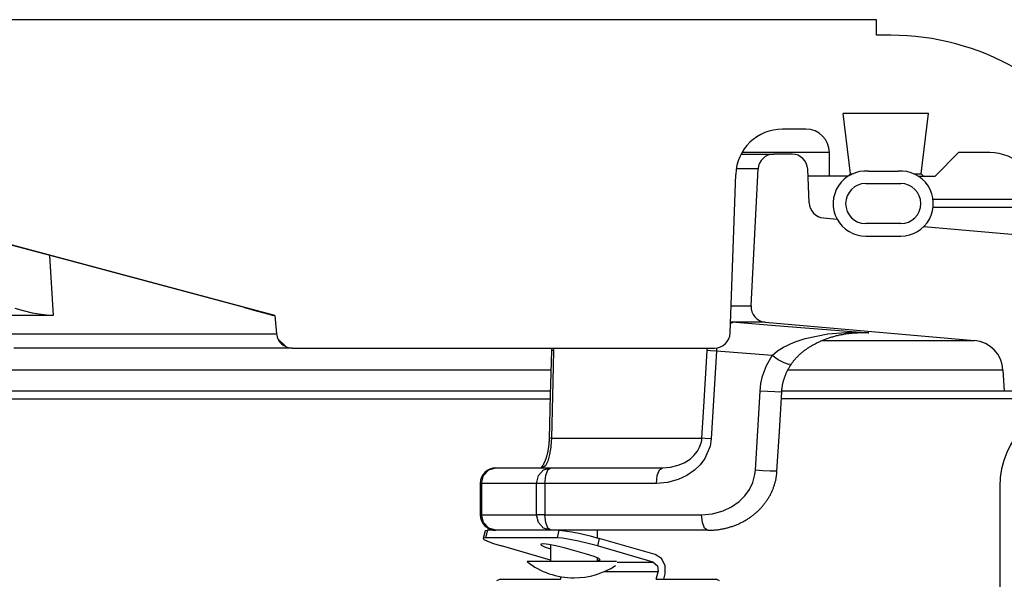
# Model space of a CAD drawing. Extents: x 1529 to 4201, y -422 to 622.
# Tile 149 of 256: x 2003.86 to 2007.79, y 502.15 to 504.39. Entities that reach past the tile are written whole.
import ezdxf

# ---------------------------------------------------------------- set-up
doc = ezdxf.new("R2010")
doc.units = 0
doc.header["$MEASUREMENT"] = 0
doc.layers.add('SPILL-BUCKET', color=1, linetype='CONTINUOUS')

msp = doc.modelspace()

# ---------------------------------------------------------------- linework, layer by layer
at = {"layer": 'SPILL-BUCKET', "linetype": 'Continuous'}
for p, q in [((2007.28191, 504.38936), (2003.09727, 504.38936)), ((2007.28191, 504.3269), (2007.28191, 504.38936)), ((2007.3404, 504.3269), (2007.28191, 504.3269)), ((2007.49046, 504.01462), (2007.1493, 504.01462)), ((2007.17888, 503.77369), (2007.1493, 504.01462)), ((2007.46088, 503.77369), (2007.49046, 504.01462)), ((2007.00085, 503.95216), (2006.90785, 503.95216)), ((2007.0299, 503.85847), (2006.74558, 503.85847)), ((2007.06578, 503.85847), (2007.0299, 503.85847)), ((2007.08734, 503.85847), (2007.06578, 503.85847)), ((2007.09453, 503.85847), (2007.08734, 503.85847)), ((2007.09453, 503.76479), (2007.09453, 503.85847)), ((2007.51612, 503.76479), (2007.60981, 503.85847)), ((2007.73472, 503.85847), (2007.60981, 503.85847)), ((2006.69848, 503.13803), (2006.72059, 503.77133)), ((2007.1702, 503.76479), (2007.00931, 503.76479)), ((2007.16998, 503.76479), (2007.17888, 503.77369)), ((2007.17888, 503.77369), (2007.18692, 503.77369)), ((2007.25008, 503.78434), (2007.36869, 503.78434)), ((2007.43185, 503.77369), (2007.45362, 503.77369)), ((2007.44858, 503.76479), (2007.51612, 503.76479)), ((2007.45362, 503.77369), (2007.46088, 503.77369)), ((2007.46088, 503.77369), (2007.46978, 503.76479)), ((2007.23944, 503.73481), (2007.37934, 503.73481)), ((2004.88154, 503.2078), (2003.26902, 503.63987)), ((2004.07004, 503.42423), (2003.38027, 503.60841)), ((2007.37934, 503.57492), (2007.23944, 503.57492)), ((2007.23944, 503.52495), (2007.37934, 503.52495)), ((2003.98157, 503.44786), (2003.99741, 503.2078)), ((2004.75974, 503.2398), (2004.07004, 503.42423)), ((2004.75974, 503.2398), (2004.79771, 503.22957)), ((2003.99741, 503.2078), (2003.82843, 503.2078)), ((2003.87789, 503.2259), (2003.845, 503.23562)), ((2003.91399, 503.21769), (2003.87789, 503.2259)), ((2003.94951, 503.2117), (2003.91399, 503.21769)), ((2003.98126, 503.20838), (2003.94951, 503.2117)), ((2003.99741, 503.2078), (2003.98126, 503.20838)), ((2004.79771, 503.22957), (2004.83164, 503.22028)), ((2004.83164, 503.22028), (2004.85707, 503.21311)), ((2004.85707, 503.21311), (2004.87093, 503.20888)), ((2004.87093, 503.20888), (2004.87301, 503.2078)), ((2004.87298, 503.20809), (2004.87301, 503.2078)), ((2004.8794, 503.2078), (2004.87301, 503.2078)), ((2004.88154, 503.2078), (2004.8794, 503.2078)), ((2004.88154, 503.2078), (2004.88793, 503.13477)), ((2003.79632, 503.13477), (2003.93969, 503.13477)), ((2003.93969, 503.13477), (2004.0744, 503.13477)), ((2004.0744, 503.13477), (2004.20002, 503.13477)), ((2004.20002, 503.13477), (2004.31613, 503.13477)), ((2004.31613, 503.13477), (2004.42236, 503.13477)), ((2004.42236, 503.13477), (2004.51836, 503.13477)), ((2004.51836, 503.13477), (2004.60382, 503.13477)), ((2004.60382, 503.13477), (2004.67846, 503.13477)), ((2004.67846, 503.13477), (2004.74202, 503.13477)), ((2004.74202, 503.13477), (2004.79432, 503.13477)), ((2004.79432, 503.13477), (2004.83517, 503.13477)), ((2004.83517, 503.13477), (2004.86445, 503.13477)), ((2004.86445, 503.13477), (2004.88205, 503.13477)), ((2004.88205, 503.13477), (2004.88793, 503.13477)), ((2004.89254, 503.11607), (2004.92601, 503.08261)), ((2003.98553, 503.07776), (2003.83968, 503.07776)), ((2004.12257, 503.07776), (2003.98553, 503.07776)), ((2004.25036, 503.07776), (2004.12257, 503.07776)), ((2004.36848, 503.07776), (2004.25036, 503.07776)), ((2004.47654, 503.07776), (2004.36848, 503.07776)), ((2004.5742, 503.07776), (2004.47654, 503.07776)), ((2004.66113, 503.07776), (2004.5742, 503.07776)), ((2004.73706, 503.07776), (2004.66113, 503.07776)), ((2004.80172, 503.07776), (2004.73706, 503.07776)), ((2004.85492, 503.07776), (2004.80172, 503.07776)), ((2004.89648, 503.07776), (2004.85492, 503.07776)), ((2004.92626, 503.07776), (2004.89648, 503.07776)), ((2004.94417, 503.07776), (2004.92626, 503.07776)), ((2004.95015, 503.07776), (2004.94417, 503.07776)), ((2004.95015, 503.07776), (2006.63605, 503.07776))]:
    msp.add_line(p, q, dxfattribs=at)
at = {"layer": 'SPILL-BUCKET', "color": 7}
for p, q in [((2006.74224, 503.85223), (2006.87275, 503.85223)), ((2006.81038, 503.79304), (2006.72262, 503.79304)), ((2006.70228, 503.24624), (2006.78172, 503.24624)), ((2006.83865, 503.18075), (2006.69997, 503.18075)), ((2007.06481, 503.10772), (2007.67341, 503.10772)), ((2007.78725, 502.98982), (2006.92844, 502.98982)), ((2007.79164, 502.906), (2006.90445, 502.906)), ((2008.12463, 502.87477), (2006.90261, 502.87477))]:
    msp.add_line(p, q, dxfattribs=at)
at = {"layer": 'SPILL-BUCKET', "color": 1, "linetype": 'Continuous'}
for p, q in [((2006.94577, 503.85223), (2006.87275, 503.85223)), ((2006.78172, 503.24624), (2006.81037, 503.79304)), ((2007.01407, 503.65712), (2007.00816, 503.7925)), ((2007.07103, 503.59763), (2007.12526, 503.59288)), ((2007.47084, 503.56265), (2008.17936, 503.50066)), ((2006.83865, 503.18075), (2007.67339, 503.10772)), ((2007.78725, 502.98982), (2007.79164, 502.906)), ((2008.09385, 502.906), (2007.79164, 502.906)), ((2007.77487, 502.52501), (2007.77487, 502.09813))]:
    msp.add_line(p, q, dxfattribs=at)
at = {"layer": 'SPILL-BUCKET', "color": 7, "linetype": 'Continuous'}
for p, q in [((2007.91556, 503.6711), (2007.50823, 503.6711)), ((2007.50838, 503.63987), (2007.91556, 503.63987)), ((2005.98297, 502.98982), (1996.84864, 502.98982)), ((2005.98088, 502.906), (1997.03283, 502.906)), ((1997.0435, 502.87477), (2005.98057, 502.87477))]:
    msp.add_line(p, q, dxfattribs=at)
at = {"layer": 'SPILL-BUCKET', "color": 8, "linetype": 'Continuous'}
for p, q in [((2006.70918, 503.17934), (2006.69978, 503.17534)), ((2006.72175, 503.18075), (2006.70918, 503.17934)), ((2006.72175, 503.18075), (2006.88013, 503.16829)), ((2006.88013, 503.16829), (2007.2515, 503.13855)), ((2006.99791, 503.116), (2007.08812, 503.13426)), ((2007.08812, 503.13426), (2007.17879, 503.14076)), ((2007.09317, 503.11846), (2007.09686, 503.11968)), ((2007.09686, 503.11968), (2007.10055, 503.12085)), ((2007.10055, 503.12085), (2007.1043, 503.122)), ((2007.1043, 503.122), (2007.10805, 503.12311)), ((2007.10805, 503.12311), (2007.11186, 503.1242)), ((2007.11186, 503.1242), (2007.11566, 503.12525)), ((2007.11566, 503.12525), (2007.11954, 503.12627)), ((2007.11954, 503.12627), (2007.12341, 503.12725)), ((2007.12341, 503.12725), (2007.12736, 503.12821)), ((2007.12736, 503.12821), (2007.1313, 503.12912)), ((2007.1313, 503.12912), (2007.13532, 503.13001)), ((2007.13532, 503.13001), (2007.13934, 503.13086)), ((2007.13934, 503.13086), (2007.14344, 503.13168)), ((2007.14344, 503.13168), (2007.14754, 503.13246)), ((2007.14754, 503.13246), (2007.15172, 503.13322)), ((2007.15172, 503.13322), (2007.1559, 503.13393)), ((2007.1559, 503.13393), (2007.16017, 503.13461)), ((2007.16017, 503.13461), (2007.16442, 503.13524)), ((2007.16442, 503.13524), (2007.16846, 503.13581)), ((2007.16846, 503.13581), (2007.1725, 503.13633)), ((2007.1725, 503.13633), (2007.17669, 503.13683)), ((2007.17669, 503.13683), (2007.18088, 503.13728)), ((2007.17879, 503.14076), (2007.25094, 503.13859)), ((2007.18088, 503.13728), (2007.18509, 503.1377)), ((2007.18509, 503.1377), (2007.1893, 503.13807)), ((2007.1893, 503.13807), (2007.19352, 503.1384)), ((2007.19352, 503.1384), (2007.19774, 503.13869)), ((2007.22573, 503.13855), (2007.19594, 503.13855)), ((2007.19774, 503.13869), (2007.20197, 503.13894)), ((2007.20197, 503.13894), (2007.2062, 503.13914)), ((2007.2062, 503.13914), (2007.21043, 503.1393)), ((2007.21043, 503.1393), (2007.21466, 503.13941)), ((2007.21466, 503.13941), (2007.21687, 503.13944)), ((2007.21687, 503.13944), (2007.21907, 503.13946)), ((2007.25107, 503.13858), (2007.21912, 503.13854)), ((2007.2515, 503.13855), (2007.22573, 503.13855)), ((2007.25094, 503.13859), (2007.2515, 503.13855)), ((2007.2515, 503.13855), (2007.25107, 503.13858)), ((2006.8879, 503.06633), (2006.91156, 503.08139)), ((2006.91156, 503.08139), (2006.95419, 503.10138)), ((2006.95419, 503.10138), (2006.99791, 503.116)), ((2007.0103, 503.07876), (2007.01304, 503.08054)), ((2007.01304, 503.08054), (2007.01579, 503.08228)), ((2007.01579, 503.08228), (2007.01871, 503.08409)), ((2007.01871, 503.08409), (2007.02162, 503.08586)), ((2007.02162, 503.08586), (2007.02416, 503.08737)), ((2007.02416, 503.08737), (2007.0267, 503.08884)), ((2007.0267, 503.08884), (2007.02933, 503.09034)), ((2007.02933, 503.09034), (2007.03197, 503.09181)), ((2007.03197, 503.09181), (2007.03504, 503.09348)), ((2007.03504, 503.09348), (2007.0381, 503.09511)), ((2007.0381, 503.09511), (2007.04124, 503.09673)), ((2007.04124, 503.09673), (2007.04439, 503.09833)), ((2007.04439, 503.09833), (2007.04762, 503.09992)), ((2007.04762, 503.09992), (2007.05085, 503.10147)), ((2007.05085, 503.10147), (2007.05416, 503.10302)), ((2007.05416, 503.10302), (2007.05748, 503.10453)), ((2007.05748, 503.10453), (2007.06088, 503.10604)), ((2007.06088, 503.10604), (2007.06429, 503.1075)), ((2007.06429, 503.1075), (2007.06778, 503.10897)), ((2007.06778, 503.10897), (2007.07128, 503.1104)), ((2007.07128, 503.1104), (2007.075, 503.11187)), ((2007.075, 503.11187), (2007.07872, 503.11331)), ((2007.07872, 503.11331), (2007.08231, 503.11465)), ((2007.08231, 503.11465), (2007.0859, 503.11595)), ((2007.0859, 503.11595), (2007.08954, 503.11722)), ((2007.08954, 503.11722), (2007.09317, 503.11846)), ((2005.9849, 503.06686), (2005.98052, 502.89151)), ((2005.98495, 503.06915), (2005.9849, 503.06704)), ((2005.98718, 503.0678), (2005.9849, 503.06686)), ((2005.9849, 503.06704), (2005.9849, 503.06695)), ((2005.9849, 503.06695), (2005.9849, 503.06686)), ((2005.98491, 503.07776), (2005.98495, 503.07545)), ((2005.98495, 503.07545), (2005.98497, 503.07335)), ((2005.98497, 503.07126), (2005.98495, 503.06915)), ((2005.98497, 503.07335), (2005.98497, 503.07126)), ((2005.99382, 503.06856), (2005.98718, 503.0678)), ((2005.99382, 503.06856), (2005.99067, 502.94391)), ((2005.9939, 503.07774), (2005.99382, 503.06856)), ((2006.59344, 502.84253), (2006.60705, 503.06856)), ((2006.60705, 503.06856), (2006.60799, 503.07755)), ((2006.6203, 503.06712), (2006.60705, 503.06856)), ((2006.64365, 503.06529), (2006.6203, 503.06712)), ((2006.64365, 503.06529), (2006.62248, 502.71461)), ((2006.64417, 503.07222), (2006.64365, 503.06529)), ((2006.86625, 503.04788), (2006.64365, 503.06529)), ((2006.64499, 503.0784), (2006.64417, 503.07222)), ((2006.84383, 503.00784), (2006.86625, 503.04788)), ((2006.86625, 503.04788), (2006.8879, 503.06633)), ((2006.89026, 503.03125), (2006.86625, 503.04788)), ((2006.96365, 503.04018), (2006.96534, 503.04194)), ((2006.96534, 503.04194), (2006.96704, 503.04367)), ((2006.96704, 503.04367), (2006.96885, 503.04547)), ((2006.96885, 503.04547), (2006.97067, 503.04725)), ((2006.97067, 503.04725), (2006.97263, 503.04911)), ((2006.97263, 503.04911), (2006.97459, 503.05094)), ((2006.97459, 503.05094), (2006.97671, 503.05288)), ((2006.97671, 503.05288), (2006.97885, 503.05478)), ((2006.97885, 503.05478), (2006.98072, 503.05643)), ((2006.98072, 503.05643), (2006.9826, 503.05804)), ((2006.9826, 503.05804), (2006.98456, 503.05969)), ((2006.98456, 503.05969), (2006.98652, 503.06132)), ((2006.98652, 503.06132), (2006.98871, 503.06309)), ((2006.98871, 503.06309), (2006.9909, 503.06483)), ((2006.9909, 503.06483), (2006.99317, 503.06659)), ((2006.99317, 503.06659), (2006.99543, 503.06831)), ((2006.99543, 503.06831), (2006.9978, 503.07007)), ((2006.9978, 503.07007), (2007.00016, 503.07179)), ((2007.00016, 503.07179), (2007.00263, 503.07355)), ((2007.00263, 503.07355), (2007.0051, 503.07526)), ((2007.0051, 503.07526), (2007.0077, 503.07703)), ((2007.0077, 503.07703), (2007.0103, 503.07876)), ((2006.82813, 502.96556), (2006.84383, 503.00784)), ((2006.91425, 503.01828), (2006.89026, 503.03125)), ((2006.93293, 503.01183), (2006.91425, 503.01828)), ((2006.94218, 503.01333), (2006.93293, 503.01183)), ((2006.93352, 502.99927), (2006.93509, 503.00198)), ((2006.93509, 503.00198), (2006.93671, 503.00469)), ((2006.93671, 503.00469), (2006.93836, 503.00738)), ((2006.93836, 503.00738), (2006.94002, 503.01003)), ((2006.94002, 503.01003), (2006.94173, 503.01265)), ((2006.94173, 503.01265), (2006.94196, 503.01298)), ((2006.94196, 503.01298), (2006.94219, 503.01332)), ((2006.94219, 503.01333), (2006.94221, 503.01337)), ((2006.94221, 503.01337), (2006.94224, 503.01342)), ((2006.94224, 503.01342), (2006.94337, 503.01511)), ((2006.94337, 503.01511), (2006.94452, 503.01677)), ((2006.94452, 503.01677), (2006.94571, 503.01846)), ((2006.94571, 503.01846), (2006.94691, 503.02013)), ((2006.94691, 503.02013), (2006.94814, 503.02179)), ((2006.94814, 503.02179), (2006.94938, 503.02344)), ((2006.94938, 503.02344), (2006.95066, 503.0251)), ((2006.95066, 503.0251), (2006.95195, 503.02674)), ((2006.95195, 503.02674), (2006.9533, 503.02841)), ((2006.9533, 503.02841), (2006.95465, 503.03006)), ((2006.95465, 503.03006), (2006.95606, 503.03174)), ((2006.95606, 503.03174), (2006.95748, 503.03339)), ((2006.95748, 503.03339), (2006.95898, 503.03509)), ((2006.95898, 503.03509), (2006.96048, 503.03676)), ((2006.96048, 503.03676), (2006.96206, 503.03848)), ((2006.96206, 503.03848), (2006.96365, 503.04018)), ((2006.82142, 502.9359), (2006.82813, 502.96556)), ((2006.91586, 502.9604), (2006.91686, 502.96324)), ((2006.91686, 502.96324), (2006.9179, 502.96606)), ((2006.9179, 502.96606), (2006.91898, 502.96886)), ((2006.91898, 502.96886), (2006.92009, 502.97165)), ((2006.92009, 502.97165), (2006.92124, 502.97443)), ((2006.92124, 502.97443), (2006.92244, 502.97723)), ((2006.92244, 502.97723), (2006.92368, 502.98001)), ((2006.92368, 502.98001), (2006.92497, 502.98279)), ((2006.92497, 502.98279), (2006.92628, 502.98555)), ((2006.92628, 502.98555), (2006.92765, 502.98832)), ((2006.92765, 502.98832), (2006.92905, 502.99106)), ((2006.92905, 502.99106), (2006.9305, 502.99381)), ((2006.9305, 502.99381), (2006.93198, 502.99653)), ((2006.93198, 502.99653), (2006.93352, 502.99927)), ((2005.99067, 502.94391), (2005.98497, 502.71788)), ((2006.818, 502.90602), (2006.82142, 502.9359)), ((2006.90608, 502.92027), (2006.90652, 502.92315)), ((2006.90652, 502.92315), (2006.907, 502.92604)), ((2006.907, 502.92604), (2006.90751, 502.92891)), ((2006.90751, 502.92891), (2006.90807, 502.9318)), ((2006.90807, 502.9318), (2006.90867, 502.93467)), ((2006.90867, 502.93467), (2006.90931, 502.93755)), ((2006.90931, 502.93755), (2006.90999, 502.94042)), ((2006.90999, 502.94042), (2006.9107, 502.94328)), ((2006.9107, 502.94328), (2006.91146, 502.94613)), ((2006.91146, 502.94613), (2006.91226, 502.94899)), ((2006.91226, 502.94899), (2006.9131, 502.95185)), ((2006.9131, 502.95185), (2006.91398, 502.95471)), ((2006.91398, 502.95471), (2006.9149, 502.95756)), ((2006.9149, 502.95756), (2006.91586, 502.9604)), ((2005.98052, 502.89151), (2005.97613, 502.71617)), ((2006.79918, 502.58969), (2006.818, 502.90602)), ((2006.84796, 502.90413), (2006.818, 502.90602)), ((2006.87648, 502.90268), (2006.84796, 502.90413)), ((2006.89685, 502.90203), (2006.87648, 502.90268)), ((2006.89485, 502.74415), (2006.90424, 502.90231)), ((2006.90425, 502.90231), (2006.89685, 502.90203)), ((2006.90427, 502.90231), (2006.90437, 502.90406)), ((2006.90437, 502.90406), (2006.90449, 502.90581)), ((2006.90449, 502.90581), (2006.90473, 502.90871)), ((2006.90473, 502.90871), (2006.90501, 502.91161)), ((2006.90501, 502.91161), (2006.90533, 502.9145)), ((2006.90533, 502.9145), (2006.90568, 502.91739)), ((2006.90568, 502.91739), (2006.90608, 502.92027)), ((2006.58592, 502.71788), (2006.59344, 502.84253)), ((2006.88543, 502.58598), (2006.89485, 502.74415)), ((2005.97415, 502.68764), (2005.9739, 502.68551)), ((2005.97439, 502.68976), (2005.97415, 502.68764)), ((2005.97461, 502.69191), (2005.97439, 502.68976)), ((2005.97482, 502.69404), (2005.97461, 502.69191)), ((2005.97502, 502.69619), (2005.97482, 502.69404)), ((2005.9752, 502.69834), (2005.97502, 502.69619)), ((2005.97536, 502.7005), (2005.9752, 502.69834)), ((2005.97551, 502.70266), (2005.97536, 502.7005)), ((2005.97565, 502.70484), (2005.97551, 502.70266)), ((2005.97577, 502.70702), (2005.97565, 502.70484)), ((2005.97588, 502.70921), (2005.97577, 502.70702)), ((2005.97598, 502.71141), (2005.97588, 502.70921)), ((2005.97606, 502.71362), (2005.97598, 502.71141)), ((2005.97609, 502.7149), (2005.97606, 502.71362)), ((2005.97612, 502.71617), (2005.97609, 502.7149)), ((2005.9784, 502.71711), (2005.97613, 502.71617)), ((2005.98497, 502.71788), (2005.9784, 502.71711)), ((2005.98336, 502.6872), (2005.98288, 502.6824)), ((2005.98497, 502.71788), (2005.98336, 502.6872)), ((2005.98497, 502.71788), (2006.1138, 502.71788)), ((2006.1138, 502.71788), (2006.23151, 502.71788)), ((2006.23151, 502.71788), (2006.3378, 502.71788)), ((2006.3378, 502.71788), (2006.43244, 502.71788)), ((2006.43244, 502.71788), (2006.51521, 502.71788)), ((2006.51521, 502.71788), (2006.58592, 502.71788)), ((2006.57658, 502.68127), (2006.5829, 502.69904)), ((2006.5829, 502.69904), (2006.58484, 502.7083)), ((2006.58484, 502.7083), (2006.58592, 502.71788)), ((2006.59918, 502.71644), (2006.58592, 502.71788)), ((2006.62248, 502.71461), (2006.59918, 502.71644)), ((2006.62248, 502.71461), (2006.61826, 502.68635)), ((2005.96673, 502.64827), (2005.96624, 502.64649)), ((2005.96721, 502.65007), (2005.96673, 502.64827)), ((2005.96768, 502.65189), (2005.96721, 502.65007)), ((2005.96814, 502.65372), (2005.96768, 502.65189)), ((2005.96859, 502.65559), (2005.96814, 502.65372)), ((2005.96903, 502.65746), (2005.96859, 502.65559)), ((2005.96946, 502.65936), (2005.96903, 502.65746)), ((2005.96987, 502.66125), (2005.96946, 502.65936)), ((2005.97027, 502.66316), (2005.96987, 502.66125)), ((2005.97065, 502.66508), (2005.97027, 502.66316)), ((2005.97103, 502.66702), (2005.97065, 502.66508)), ((2005.9714, 502.66901), (2005.97103, 502.66702)), ((2005.97821, 502.65188), (2005.97112, 502.62649)), ((2005.97175, 502.67102), (2005.9714, 502.66901)), ((2005.9721, 502.67306), (2005.97175, 502.67102)), ((2005.97244, 502.67513), (2005.9721, 502.67306)), ((2005.97276, 502.67721), (2005.97244, 502.67513)), ((2005.97307, 502.67932), (2005.97276, 502.67721)), ((2005.97336, 502.68135), (2005.97307, 502.67932)), ((2005.97363, 502.6834), (2005.97336, 502.68135)), ((2005.9739, 502.68551), (2005.97363, 502.6834)), ((2005.98288, 502.6824), (2005.97821, 502.65188)), ((2006.53851, 502.63453), (2006.5541, 502.64849)), ((2006.5541, 502.64849), (2006.56793, 502.66575)), ((2006.56793, 502.66575), (2006.57658, 502.68127)), ((2006.61826, 502.68635), (2006.59743, 502.63642)), ((2005.9503, 502.60841), (2005.94976, 502.60759)), ((2005.95084, 502.60928), (2005.9503, 502.60841)), ((2005.95139, 502.61019), (2005.95084, 502.60928)), ((2005.95196, 502.61114), (2005.95139, 502.61019)), ((2005.95253, 502.61213), (2005.95196, 502.61114)), ((2005.95311, 502.61317), (2005.95253, 502.61213)), ((2005.9537, 502.61424), (2005.95311, 502.61317)), ((2005.95429, 502.61536), (2005.9537, 502.61424)), ((2005.95488, 502.61651), (2005.95429, 502.61536)), ((2005.95548, 502.61771), (2005.95488, 502.61651)), ((2005.95608, 502.61894), (2005.95548, 502.61771)), ((2005.95668, 502.62021), (2005.95608, 502.61894)), ((2005.95727, 502.62151), (2005.95668, 502.62021)), ((2005.95787, 502.62285), (2005.95727, 502.62151)), ((2005.95847, 502.62422), (2005.95787, 502.62285)), ((2005.95907, 502.62562), (2005.95847, 502.62422)), ((2005.95965, 502.62706), (2005.95907, 502.62562)), ((2005.96024, 502.62853), (2005.95965, 502.62706)), ((2005.96082, 502.63003), (2005.96024, 502.62853)), ((2005.9614, 502.63156), (2005.96082, 502.63003)), ((2005.97112, 502.62649), (2005.96103, 502.6072)), ((2005.96197, 502.63311), (2005.9614, 502.63156)), ((2005.96253, 502.6347), (2005.96197, 502.63311)), ((2005.96308, 502.63631), (2005.96253, 502.6347)), ((2005.96363, 502.63795), (2005.96308, 502.63631)), ((2005.96417, 502.6396), (2005.96363, 502.63795)), ((2005.9647, 502.6413), (2005.96417, 502.6396)), ((2005.96522, 502.643), (2005.9647, 502.6413)), ((2005.96574, 502.64474), (2005.96522, 502.643)), ((2005.96624, 502.64649), (2005.96574, 502.64474)), ((2006.45987, 502.60193), (2006.49128, 502.60962)), ((2006.49128, 502.60962), (2006.51541, 502.61986)), ((2006.51541, 502.61986), (2006.53851, 502.63453)), ((2006.57878, 502.61121), (2006.55657, 502.58959)), ((2006.59743, 502.63642), (2006.57878, 502.61121)), ((2005.71382, 502.56827), (2005.73494, 502.59113)), ((2005.73494, 502.59113), (2005.76379, 502.5995)), ((2005.76379, 502.5995), (2005.983, 502.5995)), ((2005.93303, 502.56827), (2005.95415, 502.59113)), ((2005.94352, 502.59968), (2005.94332, 502.59948)), ((2005.94386, 502.60002), (2005.94352, 502.59968)), ((2005.94421, 502.60039), (2005.94386, 502.60002)), ((2005.94459, 502.60079), (2005.94421, 502.60039)), ((2005.94499, 502.60124), (2005.94459, 502.60079)), ((2005.94541, 502.60172), (2005.94499, 502.60124)), ((2005.94584, 502.60223), (2005.94541, 502.60172)), ((2005.94629, 502.60278), (2005.94584, 502.60223)), ((2005.94676, 502.60338), (2005.94629, 502.60278)), ((2005.94724, 502.604), (2005.94676, 502.60338)), ((2005.94774, 502.60467), (2005.94724, 502.604)), ((2005.94824, 502.60536), (2005.94774, 502.60467)), ((2005.94874, 502.60607), (2005.94824, 502.60536)), ((2005.96103, 502.6072), (2005.94832, 502.5995)), ((2005.94925, 502.60681), (2005.94874, 502.60607)), ((2005.94976, 502.60759), (2005.94925, 502.60681)), ((2005.95415, 502.59113), (2005.983, 502.5995)), ((2005.9623, 502.56827), (2005.97105, 502.59113)), ((2005.97105, 502.59113), (2005.983, 502.5995)), ((2005.983, 502.5995), (2006.42849, 502.5995)), ((2006.40779, 502.56827), (2006.41654, 502.59113)), ((2006.41654, 502.59113), (2006.42849, 502.5995)), ((2006.42849, 502.5995), (2006.45987, 502.60193)), ((2006.55657, 502.58959), (2006.52573, 502.56827)), ((2006.78889, 502.54127), (2006.79723, 502.57237)), ((2006.79723, 502.57237), (2006.79918, 502.58969)), ((2006.82914, 502.5878), (2006.79918, 502.58969)), ((2006.85767, 502.58635), (2006.82914, 502.5878)), ((2006.87803, 502.5857), (2006.85767, 502.58635)), ((2006.88543, 502.58598), (2006.87803, 502.5857)), ((2006.88362, 502.56782), (2006.88403, 502.57095)), ((2006.88403, 502.57095), (2006.88441, 502.57408)), ((2006.88441, 502.57408), (2006.88474, 502.57722)), ((2006.88474, 502.57722), (2006.88503, 502.58034)), ((2006.88503, 502.58034), (2006.88527, 502.58346)), ((2006.88527, 502.58346), (2006.88534, 502.58472)), ((2006.88534, 502.58472), (2006.88541, 502.58598)), ((2005.70133, 502.53704), (2005.70133, 502.41213)), ((2005.70253, 502.53704), (2005.70133, 502.53704)), ((2005.70609, 502.53704), (2005.70253, 502.53704)), ((2005.70609, 502.53704), (2005.71382, 502.56827)), ((2005.70609, 502.53704), (2005.70609, 502.41213)), ((2005.9253, 502.53704), (2005.70609, 502.53704)), ((2005.9253, 502.53704), (2005.93303, 502.56827)), ((2005.9253, 502.41213), (2005.9253, 502.53704)), ((2005.93884, 502.53704), (2005.9253, 502.53704)), ((2005.9591, 502.53704), (2005.93884, 502.53704)), ((2005.9591, 502.53704), (2005.9623, 502.56827)), ((2005.9591, 502.53704), (2005.9591, 502.41213)), ((2006.40459, 502.53704), (2005.9591, 502.53704)), ((2006.40459, 502.53704), (2006.40779, 502.56827)), ((2006.44904, 502.54091), (2006.40459, 502.53704)), ((2006.49115, 502.55222), (2006.44904, 502.54091)), ((2006.52573, 502.56827), (2006.49115, 502.55222)), ((2006.77511, 502.5125), (2006.78889, 502.54127)), ((2006.87425, 502.52771), (2006.87523, 502.53074)), ((2006.87523, 502.53074), (2006.87616, 502.53379)), ((2006.87616, 502.53379), (2006.87705, 502.53685)), ((2006.87705, 502.53685), (2006.8779, 502.53991)), ((2006.8779, 502.53991), (2006.87871, 502.54299)), ((2006.87871, 502.54299), (2006.87948, 502.54607)), ((2006.87948, 502.54607), (2006.8802, 502.54916)), ((2006.8802, 502.54916), (2006.88088, 502.55226)), ((2006.88088, 502.55226), (2006.88151, 502.55536)), ((2006.88151, 502.55536), (2006.8821, 502.55847)), ((2006.8821, 502.55847), (2006.88265, 502.56158)), ((2006.88265, 502.56158), (2006.88316, 502.5647)), ((2006.88316, 502.5647), (2006.88362, 502.56782)), ((2006.75687, 502.48715), (2006.77511, 502.5125)), ((2006.85771, 502.48941), (2006.85925, 502.49229)), ((2006.85925, 502.49229), (2006.86073, 502.49518)), ((2006.86073, 502.49518), (2006.86217, 502.49808)), ((2006.86217, 502.49808), (2006.86357, 502.50097)), ((2006.86357, 502.50097), (2006.86492, 502.50389)), ((2006.86492, 502.50389), (2006.86622, 502.5068)), ((2006.86622, 502.5068), (2006.86749, 502.50974)), ((2006.86749, 502.50974), (2006.86872, 502.5127)), ((2006.86872, 502.5127), (2006.86991, 502.51568)), ((2006.86991, 502.51568), (2006.87106, 502.51866)), ((2006.87106, 502.51866), (2006.87216, 502.52167)), ((2006.87216, 502.52167), (2006.87322, 502.52468)), ((2006.87322, 502.52468), (2006.87425, 502.52771)), ((2006.70415, 502.4435), (2006.73503, 502.46533)), ((2006.73503, 502.46533), (2006.75687, 502.48715)), ((2006.83207, 502.45112), (2006.83416, 502.45372)), ((2006.83416, 502.45372), (2006.83621, 502.45634)), ((2006.83621, 502.45634), (2006.83822, 502.45899)), ((2006.83822, 502.45899), (2006.84019, 502.46166)), ((2006.84019, 502.46166), (2006.84213, 502.46435)), ((2006.84213, 502.46435), (2006.84403, 502.46706)), ((2006.84403, 502.46706), (2006.84589, 502.46981)), ((2006.84589, 502.46981), (2006.84769, 502.47254)), ((2006.84769, 502.47254), (2006.84946, 502.4753)), ((2006.84946, 502.4753), (2006.85118, 502.47808)), ((2006.85118, 502.47808), (2006.85288, 502.48089)), ((2006.85288, 502.48089), (2006.85453, 502.48371)), ((2006.85453, 502.48371), (2006.85614, 502.48656)), ((2006.85614, 502.48656), (2006.85771, 502.48941)), ((2005.70253, 502.41213), (2005.70133, 502.41213)), ((2005.70609, 502.41213), (2005.70253, 502.41213)), ((2005.70609, 502.41213), (2005.9253, 502.41213)), ((2005.71382, 502.3809), (2005.70609, 502.41213)), ((2005.93884, 502.41213), (2005.9253, 502.41213)), ((2005.93303, 502.3809), (2005.9253, 502.41213)), ((2005.9591, 502.41213), (2005.93884, 502.41213)), ((2005.9591, 502.41213), (2006.58471, 502.41213)), ((2005.9623, 502.3809), (2005.9591, 502.41213)), ((2006.58471, 502.41213), (2006.62799, 502.41592)), ((2006.58791, 502.3809), (2006.58471, 502.41213)), ((2006.62799, 502.41592), (2006.67127, 502.42784)), ((2006.67127, 502.42784), (2006.70415, 502.4435)), ((2006.79083, 502.41076), (2006.79355, 502.41292)), ((2006.79355, 502.41292), (2006.79625, 502.41512)), ((2006.79625, 502.41512), (2006.7989, 502.41734)), ((2006.7989, 502.41734), (2006.80152, 502.4196)), ((2006.80152, 502.4196), (2006.8041, 502.42187)), ((2006.8041, 502.42187), (2006.80665, 502.42418)), ((2006.80665, 502.42418), (2006.80915, 502.42651)), ((2006.80915, 502.42651), (2006.81162, 502.42887)), ((2006.81162, 502.42887), (2006.81405, 502.43125)), ((2006.81405, 502.43125), (2006.81644, 502.43365)), ((2006.81644, 502.43365), (2006.81879, 502.43607)), ((2006.81879, 502.43607), (2006.8211, 502.43853)), ((2006.8211, 502.43853), (2006.82335, 502.44098)), ((2006.82335, 502.44098), (2006.82556, 502.44345)), ((2006.82556, 502.44345), (2006.82777, 502.44599)), ((2006.82777, 502.44599), (2006.82994, 502.44855)), ((2006.82994, 502.44855), (2006.83207, 502.45112)), ((2005.73494, 502.35804), (2005.71382, 502.3809)), ((2005.95415, 502.35804), (2005.93303, 502.3809)), ((2005.97105, 502.35804), (2005.9623, 502.3809)), ((2006.59666, 502.35804), (2006.58791, 502.3809)), ((2006.72334, 502.37182), (2006.7267, 502.3732)), ((2006.7267, 502.3732), (2006.73003, 502.37463)), ((2006.73003, 502.37463), (2006.73334, 502.3761)), ((2006.73334, 502.3761), (2006.73663, 502.37761)), ((2006.73663, 502.37761), (2006.73989, 502.37915)), ((2006.73989, 502.37915), (2006.74313, 502.38073)), ((2006.74313, 502.38073), (2006.74633, 502.38234)), ((2006.74633, 502.38234), (2006.74951, 502.384)), ((2006.74951, 502.384), (2006.75266, 502.38569)), ((2006.75266, 502.38569), (2006.75578, 502.38741)), ((2006.75578, 502.38741), (2006.75886, 502.38917)), ((2006.75886, 502.38917), (2006.76192, 502.39096)), ((2006.76192, 502.39096), (2006.76494, 502.39279)), ((2006.76494, 502.39279), (2006.76795, 502.39465)), ((2006.76795, 502.39465), (2006.7709, 502.39654)), ((2006.7709, 502.39654), (2006.77383, 502.39847)), ((2006.77383, 502.39847), (2006.77674, 502.40043)), ((2006.77674, 502.40043), (2006.77962, 502.40243)), ((2006.77962, 502.40243), (2006.78246, 502.40446)), ((2006.78246, 502.40446), (2006.78529, 502.40653)), ((2006.78529, 502.40653), (2006.78807, 502.40863)), ((2006.78807, 502.40863), (2006.79083, 502.41076)), ((2005.72021, 502.34736), (2005.71274, 502.31719)), ((2005.72021, 502.34736), (2005.72296, 502.34909)), ((2005.72999, 502.34967), (2005.72252, 502.31951)), ((2005.72296, 502.34909), (2005.72999, 502.34967)), ((2006.0168, 502.34967), (2005.72999, 502.34967)), ((2005.76379, 502.34967), (2005.73494, 502.35804)), ((2005.983, 502.34967), (2005.76379, 502.34967)), ((2005.983, 502.34967), (2005.95415, 502.35804)), ((2005.983, 502.34967), (2005.97105, 502.35804)), ((2006.00934, 502.31951), (2006.0168, 502.34967)), ((2006.0168, 502.34967), (2006.03703, 502.34809)), ((2006.60861, 502.34967), (2006.0168, 502.34967)), ((2006.03703, 502.34809), (2006.06619, 502.3435)), ((2006.06619, 502.3435), (2006.10143, 502.33634)), ((2006.10143, 502.33634), (2006.13929, 502.32733)), ((2006.16879, 502.31943), (2006.16879, 502.34967)), ((2006.60861, 502.34967), (2006.59666, 502.35804)), ((2006.61009, 502.3497), (2006.61252, 502.34971)), ((2006.61252, 502.34971), (2006.61494, 502.34974)), ((2006.61494, 502.34974), (2006.6187, 502.34983)), ((2006.6187, 502.34983), (2006.62247, 502.34998)), ((2006.62247, 502.34998), (2006.62622, 502.35017)), ((2006.62622, 502.35017), (2006.62996, 502.3504)), ((2006.62996, 502.3504), (2006.63368, 502.35068)), ((2006.63368, 502.35068), (2006.63739, 502.351)), ((2006.63739, 502.351), (2006.6411, 502.35136)), ((2006.6411, 502.35136), (2006.64481, 502.35177)), ((2006.64481, 502.35177), (2006.64852, 502.35223)), ((2006.64852, 502.35223), (2006.65224, 502.35273)), ((2006.65224, 502.35273), (2006.65593, 502.35328)), ((2006.65593, 502.35328), (2006.65962, 502.35387)), ((2006.65962, 502.35387), (2006.66329, 502.3545)), ((2006.66329, 502.3545), (2006.66694, 502.35518)), ((2006.66694, 502.35518), (2006.67058, 502.35589)), ((2006.67058, 502.35589), (2006.67421, 502.35666)), ((2006.67421, 502.35666), (2006.67782, 502.35747)), ((2006.67782, 502.35747), (2006.68142, 502.35831)), ((2006.68142, 502.35831), (2006.685, 502.35921)), ((2006.685, 502.35921), (2006.68858, 502.36015)), ((2006.68858, 502.36015), (2006.69214, 502.36112)), ((2006.69214, 502.36112), (2006.69569, 502.36215)), ((2006.69569, 502.36215), (2006.69923, 502.36322)), ((2006.69923, 502.36322), (2006.70276, 502.36433)), ((2006.70276, 502.36433), (2006.70624, 502.36547)), ((2006.70624, 502.36547), (2006.7097, 502.36666)), ((2006.7097, 502.36666), (2006.71314, 502.36789)), ((2006.71314, 502.36789), (2006.71656, 502.36916)), ((2006.71656, 502.36916), (2006.71996, 502.37047)), ((2006.71996, 502.37047), (2006.72334, 502.37182)), ((2005.72252, 502.31951), (2005.7132, 502.31792)), ((2005.7132, 502.31792), (2005.71571, 502.31333)), ((2005.71571, 502.31333), (2005.7298, 502.30618)), ((2006.00934, 502.31951), (2005.72252, 502.31951)), ((2005.7298, 502.30618), (2005.75408, 502.29717)), ((2005.75408, 502.29717), (2005.78619, 502.28718)), ((2005.95338, 502.29515), (2005.94297, 502.29437)), ((2005.94297, 502.29437), (2005.94468, 502.29045)), ((2005.97449, 502.29268), (2005.95338, 502.29515)), ((2006.02957, 502.31792), (2006.00934, 502.31951)), ((2006.05872, 502.31333), (2006.02957, 502.31792)), ((2006.09396, 502.30618), (2006.05872, 502.31333)), ((2006.13183, 502.29717), (2006.09396, 502.30618)), ((2006.16861, 502.28718), (2006.13183, 502.29717)), ((2006.13929, 502.32733), (2006.17608, 502.31734)), ((2006.17608, 502.31734), (2006.16861, 502.28718)), ((2006.39903, 502.25268), (2006.17608, 502.31734)), ((2005.98192, 502.23041), (2005.78619, 502.28718)), ((2005.94468, 502.29045), (2005.95827, 502.28392)), ((2005.95827, 502.28392), (2005.98192, 502.27566)), ((2006.00349, 502.28731), (2005.97449, 502.29268)), ((2005.98192, 502.29146), (2005.98192, 502.22476)), ((2006.03646, 502.27975), (2006.00349, 502.28731)), ((2006.06899, 502.27101), (2006.03646, 502.27975)), ((2006.12473, 502.25485), (2006.06899, 502.27101)), ((2006.15545, 502.24505), (2006.12473, 502.25485)), ((2006.39089, 502.22271), (2006.16861, 502.28718)), ((2005.89481, 502.22476), (2005.88798, 502.22476)), ((2005.9148, 502.22476), (2005.89481, 502.22476)), ((2005.94648, 502.22476), (2005.9148, 502.22476)), ((2005.98756, 502.22476), (2005.94648, 502.22476)), ((2006.03503, 502.22476), (2005.98756, 502.22476)), ((2006.08544, 502.22476), (2006.03503, 502.22476)), ((2006.13512, 502.22476), (2006.08544, 502.22476)), ((2006.18044, 502.22476), (2006.13512, 502.22476)), ((2006.17482, 502.23692), (2006.15545, 502.24505)), ((2006.16879, 502.22476), (2006.16879, 502.23983)), ((2006.16879, 502.2307), (2006.17954, 502.23185)), ((2006.17954, 502.23185), (2006.17482, 502.23692)), ((2006.21811, 502.22476), (2006.18044, 502.22476)), ((2006.24537, 502.22476), (2006.21811, 502.22476)), ((2006.24812, 502.22271), (2006.39089, 502.22271)), ((2006.39089, 502.22271), (2006.40841, 502.20816)), ((2006.4249, 502.23652), (2006.39903, 502.25268)), ((2006.43983, 502.20852), (2006.4249, 502.23652)), ((2006.41129, 502.18446), (2006.19504, 502.18446)), ((2006.40382, 502.1543), (2006.41129, 502.18446)), ((2006.40841, 502.20816), (2006.41129, 502.18446)), ((2006.43441, 502.1543), (2006.43983, 502.17619)), ((2006.43983, 502.17619), (2006.43983, 502.20852)), ((2005.78239, 502.1543), (2005.76616, 502.14839)), ((2005.78239, 502.1543), (2006.0214, 502.1543)), ((2006.0214, 502.1543), (2006.02386, 502.16421)), ((2006.40382, 502.1543), (2006.64284, 502.1543)), ((2006.65615, 502.14839), (2006.64284, 502.1543))]:
    msp.add_line(p, q, dxfattribs=at)
at = {"layer": 'SPILL-BUCKET', "linetype": 'Continuous'}
for centre, radius, start, end in [((2007.3404, 503.32759), 0.99932, 60, 90), ((2006.90785, 503.76479), 0.18737, 90, 178), ((2007.00085, 503.85847), 0.09369, 0, 90), ((2007.73472, 503.6711), 0.18737, 0, 90), ((2007.23944, 503.65486), 0.12991, 85.29948, 270), ((2007.37934, 503.65486), 0.12991, 270, 94.70052), ((2007.23944, 503.65486), 0.07995, 90, 270), ((2007.37934, 503.65486), 0.07995, 270, 90), ((2004.95015, 503.14022), 0.06246, 185, 270), ((2006.63605, 503.14022), 0.06246, 270, 358)]:
    msp.add_arc(centre, radius, start, end, dxfattribs=at)
at = {"layer": 'SPILL-BUCKET', "color": 1, "linetype": 'Continuous'}
for centre, radius, start, end in [((2006.87275, 503.78977), 0.06246, 90, 177), ((2006.94577, 503.78977), 0.06246, 2.5, 90), ((2007.07647, 503.65985), 0.06246, 182.5, 265), ((2006.84409, 503.24298), 0.06246, 177, 265), ((2007.66251, 502.98329), 0.12491, 3, 85), ((2008.12463, 502.52501), 0.34976, 90, 180)]:
    msp.add_arc(centre, radius, start, end, dxfattribs=at)
at = {"layer": 'SPILL-BUCKET', "color": 8, "linetype": 'Continuous'}
for centre, radius, start, end in [((2005.76379, 502.53704), 0.06246, 90, 180), ((2005.76379, 502.41213), 0.06246, 180, 270), ((2006.07536, 502.46253), 0.30273, 231.76055, 270.00016), ((2006.07536, 502.46253), 0.30273, 270.00016, 303.15721)]:
    msp.add_arc(centre, radius, start, end, dxfattribs=at)

doc.saveas('drawing.dxf')
